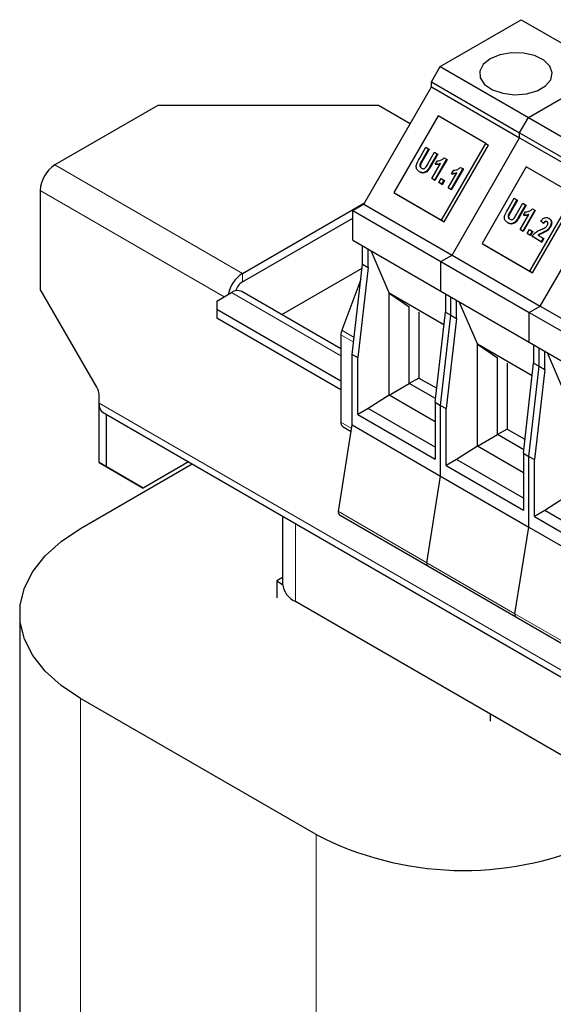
# Model space of a CAD drawing. Header units: millimetres. Extents: x 5 to 418, y 2 to 292.
# Tile 16 of 27: x 224 to 240, y 117 to 147. Entities that reach past the tile are written whole.
import ezdxf

# ---------------------------------------------------------------- set-up
doc = ezdxf.new("R2010")
doc.units = ezdxf.units.MM

msp = doc.modelspace()

# ---------------------------------------------------------------- linework, layer by layer
at = {"color": 7, "linetype": 'Continuous', "lineweight": 25}
for p, q in [((236.8355, 145.636), (239.324, 147.0726)), ((239.324, 147.0726), (242.0393, 145.5051)), ((236.5635, 145.1649), (236.8355, 145.636)), ((236.8355, 145.636), (239.5508, 144.0685)), ((239.5508, 144.0685), (242.0393, 145.5051)), ((234.4835, 141.406), (236.5635, 145.0087)), ((236.5635, 145.1649), (239.2788, 143.5974)), ((236.5635, 145.0087), (236.5635, 145.1649)), ((236.5635, 145.0087), (239.2788, 143.4412)), ((228.1523, 144.4359), (224.9845, 142.6072)), ((234.9405, 144.4359), (228.1523, 144.4359)), ((235.9098, 143.8764), (234.9405, 144.4359)), ((236.7697, 144.1137), (235.4097, 141.7581)), ((238.2405, 143.2646), (236.7697, 144.1137)), ((239.2788, 143.5974), (239.5508, 144.0685)), ((239.5508, 144.0685), (242.2661, 142.501)), ((237.1988, 139.8385), (239.2788, 143.4412)), ((239.2788, 143.4412), (239.2788, 143.5974)), ((239.2788, 143.5974), (241.9941, 142.0299)), ((239.2788, 143.4412), (241.9941, 141.8737)), ((236.201, 142.8101), (236.3975, 143.1505)), ((236.3975, 143.1505), (236.479, 143.1034)), ((236.8805, 140.909), (238.2405, 143.2646)), ((236.9605, 140.8628), (238.3205, 143.2184)), ((238.2405, 143.2646), (238.3205, 143.2184)), ((236.479, 143.1034), (236.2787, 142.7566)), ((236.495, 143.0942), (236.2947, 142.7473)), ((236.4579, 142.6433), (236.6624, 142.9975)), ((236.479, 143.1034), (236.495, 143.0942)), ((236.7439, 142.9505), (236.5504, 142.6154)), ((236.7599, 142.9412), (236.5664, 142.6061)), ((236.6624, 142.9975), (236.7439, 142.9505)), ((236.7439, 142.9505), (236.7599, 142.9412)), ((236.9622, 142.8244), (237.0292, 142.7858)), ((236.2215, 142.6493), (236.2375, 142.64)), ((236.5778, 142.1922), (236.8468, 142.6581)), ((237.0292, 142.7858), (236.6593, 142.1452)), ((237.0452, 142.7765), (236.6753, 142.136)), ((236.6853, 142.6294), (236.7477, 142.7375)), ((236.6853, 142.6294), (236.7013, 142.6201)), ((237.0292, 142.7858), (237.0452, 142.7765)), ((237.4649, 142.5343), (237.5318, 142.4956)), ((239.485, 142.5462), (238.125, 140.1906)), ((240.9558, 141.6971), (239.485, 142.5462)), ((236.2012, 142.3986), (236.2172, 142.3893)), ((237.0805, 141.9021), (237.3494, 142.3679)), ((237.5318, 142.4956), (237.162, 141.855)), ((237.5478, 142.4864), (237.178, 141.8458)), ((237.1879, 142.3392), (237.2504, 142.4473)), ((237.1879, 142.3392), (237.2039, 142.3299)), ((237.5318, 142.4956), (237.5478, 142.4864)), ((236.6593, 142.1452), (236.5778, 142.1922)), ((236.5778, 142.1922), (236.5938, 142.183)), ((236.6753, 142.136), (236.5938, 142.183)), ((236.6593, 142.1452), (236.6753, 142.136)), ((236.7952, 142.0668), (236.8672, 142.1916)), ((236.8767, 142.0197), (236.7952, 142.0668)), ((236.7952, 142.0668), (236.8112, 142.0575)), ((236.8927, 142.0105), (236.8112, 142.0575)), ((236.8672, 142.1916), (236.9487, 142.1445)), ((236.9487, 142.1445), (236.8767, 142.0197)), ((236.8767, 142.0197), (236.8927, 142.0105)), ((236.9647, 142.1353), (236.8927, 142.0105)), ((236.9487, 142.1445), (236.9647, 142.1353)), ((224.5319, 141.8233), (224.5319, 138.796)), ((235.4097, 141.7581), (236.8805, 140.909)), ((235.4097, 141.7581), (235.4897, 141.7119)), ((235.4897, 141.7119), (236.9605, 140.8628)), ((237.0805, 141.9021), (237.0965, 141.8928)), ((237.162, 141.855), (237.0805, 141.9021)), ((237.178, 141.8458), (237.0965, 141.8928)), ((237.162, 141.855), (237.178, 141.8458)), ((239.5958, 139.3415), (240.9558, 141.6971)), ((239.6758, 139.2953), (241.0358, 141.6509)), ((239.9141, 138.271), (241.9941, 141.8737)), ((230.7545, 139.2762), (234.5033, 141.4404)), ((234.1441, 141.2101), (234.4835, 141.406)), ((234.4835, 141.406), (237.1988, 139.8385)), ((238.9163, 141.2426), (239.1127, 141.5829)), ((239.1943, 141.5359), (238.994, 141.1891)), ((239.2103, 141.5267), (239.01, 141.1798)), ((239.1127, 141.5829), (239.1943, 141.5359)), ((239.1732, 141.0758), (239.3777, 141.43)), ((239.1943, 141.5359), (239.2103, 141.5267)), ((239.4592, 141.383), (239.2657, 141.0479)), ((239.4752, 141.3737), (239.2817, 141.0386)), ((239.3777, 141.43), (239.4592, 141.383)), ((239.4592, 141.383), (239.4752, 141.3737)), ((234.1441, 141.2101), (236.8594, 139.6426)), ((234.1441, 140.2955), (234.1441, 141.2101)), ((238.9367, 141.0818), (238.9527, 141.0725)), ((239.2931, 140.6247), (239.5621, 141.0906)), ((239.7445, 141.2183), (239.3746, 140.5777)), ((239.7605, 141.209), (239.3906, 140.5685)), ((239.4006, 141.0618), (239.463, 141.17)), ((239.4006, 141.0618), (239.4166, 141.0526)), ((239.6775, 141.2569), (239.7445, 141.2183)), ((239.7445, 141.2183), (239.7605, 141.209)), ((230.7545, 139.0149), (234.1441, 140.9717)), ((236.8805, 140.909), (236.9605, 140.8628)), ((238.9165, 140.8311), (238.9325, 140.8218)), ((240.0008, 140.8152), (239.9289, 140.8789)), ((240.0008, 140.8152), (240.0168, 140.8059)), ((240.1759, 140.9692), (240.1919, 140.96)), ((240.2122, 140.7108), (240.2282, 140.7016)), ((239.2931, 140.6247), (239.3091, 140.6155)), ((239.3746, 140.5777), (239.2931, 140.6247)), ((239.3906, 140.5685), (239.3091, 140.6155)), ((239.3746, 140.5777), (239.3906, 140.5685)), ((239.5105, 140.4993), (239.5825, 140.6241)), ((239.592, 140.4522), (239.5105, 140.4993)), ((239.5105, 140.4993), (239.5265, 140.49)), ((239.608, 140.443), (239.5265, 140.49)), ((239.5825, 140.6241), (239.664, 140.577)), ((239.664, 140.577), (239.592, 140.4522)), ((239.592, 140.4522), (239.608, 140.443)), ((239.68, 140.5678), (239.608, 140.443)), ((239.9452, 140.2483), (239.6531, 140.4169)), ((239.6531, 140.4169), (239.6691, 140.4077)), ((239.664, 140.577), (239.68, 140.5678)), ((239.9612, 140.2391), (239.6691, 140.4077)), ((239.8409, 140.4527), (240.0076, 140.3565)), ((234.1441, 140.2955), (236.8594, 138.728)), ((234.4495, 139.5574), (234.4495, 140.1192)), ((238.125, 140.1906), (239.5958, 139.3415)), ((238.125, 140.1906), (238.205, 140.1444)), ((238.205, 140.1444), (239.6758, 139.2953)), ((240.0076, 140.3565), (239.9452, 140.2483)), ((239.9452, 140.2483), (239.9612, 140.2391)), ((240.0236, 140.3472), (239.9612, 140.2391)), ((240.0076, 140.3565), (240.0236, 140.3472)), ((234.6192, 139.4594), (234.6192, 140.0212)), ((235.2641, 138.6748), (234.7086, 139.9696)), ((236.8594, 139.6426), (237.1988, 139.8385)), ((237.1988, 139.8385), (239.9141, 138.271)), ((234.1327, 136.7868), (234.4495, 139.5574)), ((234.4495, 139.5574), (234.6192, 139.4594)), ((236.8594, 138.728), (236.8594, 139.6426)), ((236.8594, 139.6426), (239.5746, 138.0751)), ((231.961, 138.0123), (234.4363, 139.4413)), ((234.6192, 139.4594), (234.3025, 136.6888)), ((239.5958, 139.3415), (239.6758, 139.2953)), ((234.396, 139.0888), (233.8103, 137.5278)), ((226.2759, 135.7755), (224.5319, 138.796)), ((229.9625, 138.4271), (230.4151, 138.6884)), ((233.782, 136.9611), (230.735, 138.7201)), ((235.2641, 138.6748), (236.9509, 137.701)), ((235.2641, 135.534), (235.2641, 138.6748)), ((235.2665, 138.6733), (236.9509, 137.7009)), ((235.2665, 135.5328), (235.2665, 138.6733)), ((235.2665, 138.6733), (235.8864, 138.2528)), ((236.8594, 138.728), (239.5746, 137.1605)), ((236.9951, 138.6497), (236.9951, 138.0878)), ((229.9625, 138.4271), (229.9625, 138.1659)), ((237.1648, 137.9899), (237.1648, 138.5517)), ((237.3345, 137.8919), (237.3345, 138.4537)), ((237.9794, 137.1073), (237.4239, 138.4021)), ((233.782, 135.9609), (229.9625, 138.1659)), ((229.9625, 138.1659), (229.9625, 137.9046)), ((235.8864, 135.8907), (235.8864, 138.2528)), ((236.1805, 138.083), (236.1805, 136.0605)), ((236.6783, 135.3172), (236.9951, 138.0878)), ((236.848, 135.2193), (237.1648, 137.9899)), ((236.9951, 138.0878), (237.1648, 137.9899)), ((237.1648, 137.9899), (237.3345, 137.8919)), ((239.5746, 138.0751), (239.9141, 138.271)), ((239.5746, 137.1605), (239.5746, 138.0751)), ((239.5746, 138.0751), (242.2899, 136.5076)), ((239.9141, 138.271), (242.6293, 136.7035)), ((233.782, 135.6996), (229.9625, 137.9046)), ((237.3345, 137.8919), (237.0177, 135.1213)), ((233.782, 137.3851), (233.782, 134.7068)), ((237.9794, 137.1073), (239.6662, 136.1335)), ((237.9794, 133.9665), (237.9794, 137.1073)), ((237.9817, 137.1058), (239.6662, 136.1334)), ((237.9817, 133.9653), (237.9817, 137.1058)), ((237.9817, 137.1058), (238.6017, 136.6853)), ((239.5746, 137.1605), (242.2899, 135.593)), ((239.7104, 137.0822), (239.7104, 136.5203)), ((234.1327, 136.7868), (234.3025, 136.6888)), ((234.1327, 134.617), (234.1327, 136.7868)), ((239.8801, 136.4224), (239.8801, 136.9842)), ((240.0498, 136.3244), (240.0498, 136.8862)), ((240.6947, 135.5398), (240.1392, 136.8346)), ((234.3025, 134.9371), (234.3025, 136.6888)), ((238.6017, 134.3232), (238.6017, 136.6853)), ((238.8958, 136.5155), (238.8958, 134.493)), ((239.3936, 133.7497), (239.7104, 136.5203)), ((239.7104, 136.5203), (239.8801, 136.4224)), ((239.5633, 133.6518), (239.8801, 136.4224)), ((240.0498, 136.3244), (239.733, 133.5538)), ((239.8801, 136.4224), (240.0498, 136.3244)), ((235.2665, 135.5328), (235.8864, 135.8907)), ((236.1805, 136.0605), (235.8864, 135.8907)), ((236.6908, 135.4263), (235.8864, 135.8907)), ((236.1805, 136.0605), (236.7272, 135.7449)), ((226.3421, 135.2912), (226.3421, 135.5525)), ((226.3421, 133.462), (226.3421, 135.291)), ((235.2641, 135.534), (234.6192, 135.1199)), ((236.6783, 134.7176), (235.2641, 135.534)), ((236.6783, 134.7177), (235.2665, 135.5328)), ((236.6783, 135.3172), (236.848, 135.2193)), ((236.6783, 135.3172), (236.6783, 133.5655)), ((226.4747, 134.9981), (271.9558, 108.7425)), ((234.6192, 135.1199), (234.3025, 134.9371)), ((236.6783, 133.9312), (234.6192, 135.1199)), ((236.848, 133.0495), (236.848, 135.2193)), ((236.848, 135.2193), (237.0177, 135.1213)), ((237.0177, 133.3696), (237.0177, 135.1213)), ((226.5684, 133.3314), (226.5684, 134.944)), ((234.3025, 134.9371), (236.6783, 133.5655)), ((233.7057, 131.9538), (234.1327, 134.617)), ((233.8483, 134.5603), (234.1003, 134.4148)), ((234.1327, 134.617), (236.848, 133.0495)), ((238.8958, 134.493), (238.6017, 134.3232)), ((238.8958, 134.493), (239.4425, 134.1774)), ((237.9817, 133.9653), (238.6017, 134.3232)), ((239.4061, 133.8588), (238.6017, 134.3232)), ((237.9794, 133.9665), (237.3345, 133.5524)), ((239.3936, 133.1501), (237.9794, 133.9665)), ((239.3936, 133.1502), (237.9817, 133.9653)), ((239.3936, 133.7497), (239.5633, 133.6518)), ((239.3936, 133.7497), (239.3936, 131.998)), ((226.3421, 133.462), (226.5684, 133.3314)), ((227.4735, 132.8086), (226.3421, 133.462)), ((229.0967, 133.4845), (227.6998, 132.678)), ((237.3345, 133.5524), (237.0177, 133.3696)), ((239.3936, 132.3637), (237.3345, 133.5524)), ((239.5633, 131.482), (239.5633, 133.6518)), ((239.5633, 133.6518), (239.733, 133.5538)), ((239.733, 131.8021), (239.733, 133.5538)), ((225.7764, 131.4363), (229.2106, 133.4188)), ((226.5684, 133.3314), (227.6998, 132.678)), ((237.0177, 133.3696), (239.3936, 131.998)), ((236.421, 130.3863), (236.848, 133.0495)), ((236.848, 133.0495), (239.5633, 131.482)), ((227.6998, 132.678), (227.4735, 132.8086)), ((240.6947, 132.399), (240.0498, 131.9849)), ((240.0498, 131.9849), (239.733, 131.8021)), ((242.1089, 130.7962), (240.0498, 131.9849)), ((231.99, 131.8142), (231.99, 129.7382)), ((233.7365, 131.8531), (236.4518, 130.2856)), ((239.733, 131.8021), (242.1089, 130.4305)), ((239.1362, 128.8188), (239.5633, 131.482)), ((239.5633, 131.482), (242.2786, 129.9144)), ((236.4518, 130.2856), (239.1671, 128.7181)), ((231.99, 129.929), (231.8067, 129.8231)), ((231.8067, 129.8231), (231.9905, 129.717)), ((231.8067, 129.8231), (231.8067, 129.3005)), ((241.5607, 123.8918), (232.3837, 129.1896)), ((223.9019, 128.8238), (223.9019, 101.9106)), ((239.1671, 128.7181), (241.8824, 127.1506)), ((233.0172, 122.0312), (225.7764, 126.2113)), ((238.3686, 125.7346), (238.3686, 125.5124))]:
    msp.add_line(p, q, dxfattribs=at)
at = {"color": 7, "linetype": 'Continuous', "lineweight": 18}
for p, q in [((230.7545, 139.2762), (224.9845, 142.6072)), ((236.2787, 142.7566), (236.2947, 142.7473)), ((236.5504, 142.6154), (236.5664, 142.6061)), ((230.1887, 138.5577), (224.5319, 141.8233)), ((238.994, 141.1891), (239.01, 141.1798)), ((239.2657, 141.0479), (239.2817, 141.0386)), ((239.971, 140.52), (239.987, 140.5108)), ((230.7545, 139.2762), (230.7545, 139.0149)), ((233.782, 136.7447), (230.4151, 138.6884)), ((234.1752, 137.1581), (233.782, 137.3851)), ((234.1923, 137.3073), (233.8103, 137.5278)), ((271.8232, 109.0355), (226.3421, 135.2912)), ((234.1162, 134.5139), (233.782, 134.7068)), ((233.7057, 131.9538), (236.421, 130.3863)), ((232.3837, 131.587), (232.3837, 129.1896)), ((236.421, 130.3863), (239.1362, 128.8188)), ((239.1362, 128.8188), (241.8515, 127.2513)), ((225.7764, 99.2981), (225.7764, 126.2113)), ((233.0172, 95.1181), (233.0172, 122.0312))]:
    msp.add_line(p, q, dxfattribs=at)
at = {"color": 7, "linetype": 'Continuous', "lineweight": 25, "flags": 128}
for points in [[(238.3737, 145.8709), (238.1594, 145.6977), (238.0542, 145.4937), (238.0695, 145.281), (238.2035, 145.0827), (238.4418, 144.9203), (238.7585, 144.8114), (239.1193, 144.7677), (239.4852, 144.794), (239.8164, 144.8875), (240.0771, 145.038), (240.2391, 145.2292), (240.2847, 145.4404), (240.209, 145.6487), (240.0203, 145.8316), (239.7389, 145.9691), (239.3955, 146.0465), (239.0271, 146.0553), (238.6737, 145.9945), (238.3737, 145.8709)], [(225.7764, 126.2113), (225.1785, 126.6096), (224.6848, 127.0531), (224.3054, 127.5326), (224.0482, 128.0384), (223.9182, 128.5602), (223.9182, 129.0873), (224.0482, 129.6091), (224.3054, 130.1149), (224.6848, 130.5944), (225.1785, 131.0379), (225.7764, 131.4363)]]:
    msp.add_lwpolyline(points, dxfattribs=at)
at = {"color": 7, "linetype": 'Continuous', "lineweight": 25}
for centre, radius, start, end in [((225.5145, 141.7786), 0.9836, 122.60548, 177.39452), ((231.3023, 138.4327), 1.0058, 123.00124, 168.6057), ((231.0218, 138.5985), 0.4948, 122.6964, 163.12646), ((230.6025, 138.4267), 0.3219, 65.69288, 125.61758), ((234.1949, 137.3775), 0.413, 158.65239, 178.95157), ((225.8807, 135.5367), 0.4617, 1.9565, 31.14373), ((226.6557, 135.2565), 0.3155, 173.70115, 234.98667), ((233.9342, 134.6874), 0.1534, 172.74417, 235.94365), ((233.7966, 131.9266), 0.0949, 163.35039, 230.72464), ((236.5084, 130.3581), 0.0919, 162.08001, 231.99502), ((236.5119, 130.3591), 0.0949, 163.35039, 230.72464), ((232.6626, 129.8053), 0.676, 185.6948, 245.62534), ((239.2237, 128.7906), 0.0919, 162.08001, 231.99502), ((239.2272, 128.7916), 0.0949, 163.35039, 230.72464), ((237.5642, 130.8301), 9.9043, 242.67163, 293.7985)]:
    msp.add_arc(centre, radius, start, end, dxfattribs=at)
for points, knots in [([(236.7477, 142.7375), (236.7731, 142.739), (236.8149, 142.7414), (236.873, 142.7616), (236.9208, 142.7866), (236.9484, 142.8118), (236.9622, 142.8244)], [0, 0, 0, 0, 0.3395571, 0.5598852, 0.7799716, 1, 1, 1, 1]), ([(236.2012, 142.3986), (236.1718, 142.4181), (236.1277, 142.4475), (236.0997, 142.5182), (236.0965, 142.6397), (236.1546, 142.7344), (236.201, 142.8101)], [0, 0, 0, 0, 0.250227, 0.3755366, 0.5008378, 1, 1, 1, 1]), ([(236.5504, 142.6154), (236.5099, 142.5376), (236.4593, 142.4404), (236.3554, 142.3779), (236.281, 142.3629), (236.2331, 142.3843), (236.2012, 142.3986)], [0, 0, 0, 0, 0.5001744, 0.6253467, 0.7506321, 1, 1, 1, 1]), ([(236.2215, 142.6493), (236.2163, 142.6332), (236.206, 142.6011), (236.2133, 142.5567), (236.2344, 142.5261), (236.2525, 142.514), (236.2615, 142.5079)], [0, 0, 0, 0, 0.2799701, 0.5590007, 0.7793644, 1, 1, 1, 1]), ([(236.5664, 142.6061), (236.5259, 142.5284), (236.4753, 142.4312), (236.3714, 142.3687), (236.297, 142.3536), (236.2491, 142.3751), (236.2172, 142.3893)], [0, 0, 0, 0, 0.5001744, 0.6253467, 0.7506321, 1, 1, 1, 1]), ([(236.2787, 142.7566), (236.2673, 142.7369), (236.2469, 142.7018), (236.2292, 142.6653), (236.2215, 142.6493)], [0, 0, 0, 0, 0.5601514, 1, 1, 1, 1]), ([(236.2375, 142.64), (236.2323, 142.624), (236.222, 142.5919), (236.2293, 142.5475), (236.2504, 142.5168), (236.2685, 142.5047), (236.2775, 142.4987)], [0, 0, 0, 0, 0.2799701, 0.5590007, 0.7793644, 1, 1, 1, 1]), ([(236.2947, 142.7473), (236.2833, 142.7277), (236.2629, 142.6926), (236.2452, 142.6561), (236.2375, 142.64)], [0, 0, 0, 0, 0.5601514, 1, 1, 1, 1]), ([(236.2615, 142.5079), (236.28, 142.4999), (236.3078, 142.4878), (236.3509, 142.4999), (236.4068, 142.5442), (236.4352, 142.5992), (236.4579, 142.6433)], [0, 0, 0, 0, 0.2486782, 0.3737442, 0.4987899, 1, 1, 1, 1]), ([(236.8468, 142.6581), (236.8165, 142.6473), (236.7624, 142.6278), (236.7089, 142.6289), (236.6853, 142.6294)], [0, 0, 0, 0, 0.5598205, 1, 1, 1, 1]), ([(236.8372, 142.6415), (236.8155, 142.6339), (236.7699, 142.618), (236.7249, 142.6194), (236.7013, 142.6201)], [0, 0, 0, 0, 0.4771592, 1, 1, 1, 1]), ([(237.2504, 142.4473), (237.2757, 142.4488), (237.3176, 142.4512), (237.3757, 142.4715), (237.4235, 142.4964), (237.4511, 142.5216), (237.4649, 142.5343)], [0, 0, 0, 0, 0.3395571, 0.5598852, 0.7799716, 1, 1, 1, 1]), ([(237.3494, 142.3679), (237.3192, 142.3571), (237.2651, 142.3377), (237.2115, 142.3387), (237.1879, 142.3392)], [0, 0, 0, 0, 0.5598205, 1, 1, 1, 1]), ([(237.3398, 142.3513), (237.3181, 142.3437), (237.2726, 142.3279), (237.2275, 142.3292), (237.2039, 142.3299)], [0, 0, 0, 0, 0.4771592, 1, 1, 1, 1]), ([(238.9165, 140.8311), (238.8871, 140.8506), (238.843, 140.88), (238.815, 140.9507), (238.8118, 141.0722), (238.8699, 141.1669), (238.9163, 141.2426)], [0, 0, 0, 0, 0.250227, 0.3755366, 0.5008378, 1, 1, 1, 1]), ([(239.2657, 141.0479), (239.2252, 140.9701), (239.1746, 140.8729), (239.0707, 140.8104), (238.9963, 140.7954), (238.9484, 140.8168), (238.9165, 140.8311)], [0, 0, 0, 0, 0.5001744, 0.6253467, 0.7506321, 1, 1, 1, 1]), ([(238.9367, 141.0818), (238.9316, 141.0657), (238.9213, 141.0336), (238.9286, 140.9892), (238.9496, 140.9585), (238.9678, 140.9465), (238.9768, 140.9404)], [0, 0, 0, 0, 0.2799701, 0.5590007, 0.7793644, 1, 1, 1, 1]), ([(239.2817, 141.0386), (239.2412, 140.9609), (239.1906, 140.8637), (239.0867, 140.8012), (239.0123, 140.7861), (238.9644, 140.8076), (238.9325, 140.8218)], [0, 0, 0, 0, 0.5001744, 0.6253467, 0.7506321, 1, 1, 1, 1]), ([(238.994, 141.1891), (238.9826, 141.1694), (238.9622, 141.1343), (238.9445, 141.0978), (238.9367, 141.0818)], [0, 0, 0, 0, 0.5601514, 1, 1, 1, 1]), ([(238.9527, 141.0725), (238.9476, 141.0565), (238.9373, 141.0244), (238.9446, 140.98), (238.9656, 140.9493), (238.9838, 140.9372), (238.9928, 140.9312)], [0, 0, 0, 0, 0.2799701, 0.5590007, 0.7793644, 1, 1, 1, 1]), ([(239.01, 141.1798), (238.9986, 141.1602), (238.9782, 141.1251), (238.9605, 141.0886), (238.9527, 141.0725)], [0, 0, 0, 0, 0.5601514, 1, 1, 1, 1]), ([(238.9768, 140.9404), (238.9953, 140.9324), (239.0231, 140.9203), (239.0662, 140.9324), (239.1221, 140.9766), (239.1505, 141.0317), (239.1732, 141.0758)], [0, 0, 0, 0, 0.2486782, 0.3737442, 0.4987899, 1, 1, 1, 1]), ([(239.5621, 141.0906), (239.5318, 141.0797), (239.4777, 141.0603), (239.4242, 141.0614), (239.4006, 141.0618)], [0, 0, 0, 0, 0.5598205, 1, 1, 1, 1]), ([(239.5525, 141.074), (239.5308, 141.0664), (239.4852, 141.0505), (239.4401, 141.0519), (239.4166, 141.0526)], [0, 0, 0, 0, 0.4771592, 1, 1, 1, 1]), ([(239.463, 141.17), (239.4884, 141.1715), (239.5302, 141.1739), (239.5883, 141.1941), (239.6361, 141.2191), (239.6637, 141.2443), (239.6775, 141.2569)], [0, 0, 0, 0, 0.3395571, 0.5598852, 0.7799716, 1, 1, 1, 1]), ([(239.9289, 140.8789), (239.9471, 140.903), (239.9834, 140.9511), (240.055, 140.9929), (240.1233, 140.9944), (240.1583, 140.9776), (240.1759, 140.9692)], [0, 0, 0, 0, 0.2807982, 0.5593921, 0.7793531, 1, 1, 1, 1]), ([(240.2122, 140.7108), (240.1952, 140.6855), (240.1611, 140.6348), (240.0774, 140.5679), (240.0114, 140.5382), (239.971, 140.52)], [0, 0, 0, 0, 0.27968, 0.5596391, 1, 1, 1, 1]), ([(240.1165, 140.8704), (240.1053, 140.8752), (240.0831, 140.8848), (240.0358, 140.8649), (240.0141, 140.8341), (240.0008, 140.8152)], [0, 0, 0, 0, 0.280263, 0.5592733, 1, 1, 1, 1]), ([(240.1325, 140.8612), (240.1213, 140.866), (240.0991, 140.8755), (240.0518, 140.8557), (240.0301, 140.8248), (240.0168, 140.8059)], [0, 0, 0, 0, 0.280263, 0.5592733, 1, 1, 1, 1]), ([(240.0629, 140.6843), (240.0768, 140.6947), (240.1016, 140.7131), (240.1193, 140.7398), (240.127, 140.7515)], [0, 0, 0, 0, 0.5600023, 1, 1, 1, 1]), ([(240.127, 140.7515), (240.1334, 140.7636), (240.1461, 140.7878), (240.1495, 140.8255), (240.138, 140.855), (240.1236, 140.8653), (240.1165, 140.8704)], [0, 0, 0, 0, 0.2808084, 0.559698, 0.7796544, 1, 1, 1, 1]), ([(240.1759, 140.9692), (240.1962, 140.9548), (240.2366, 140.926), (240.2533, 140.8486), (240.2434, 140.7743), (240.2226, 140.732), (240.2122, 140.7108)], [0, 0, 0, 0, 0.2800719, 0.5584905, 0.7791915, 1, 1, 1, 1]), ([(240.1919, 140.96), (240.2122, 140.9456), (240.2526, 140.9168), (240.2693, 140.8394), (240.2594, 140.7651), (240.2386, 140.7227), (240.2282, 140.7016)], [0, 0, 0, 0, 0.2800719, 0.5584905, 0.7791915, 1, 1, 1, 1]), ([(239.6531, 140.4169), (239.6997, 140.4675), (239.7834, 140.5584), (239.889, 140.6022), (239.9357, 140.6216)], [0, 0, 0, 0, 0.55733826, 1, 1, 1, 1]), ([(239.971, 140.52), (239.956, 140.5134), (239.9312, 140.5024), (239.8968, 140.4867), (239.8678, 140.4724), (239.8499, 140.4593), (239.8409, 140.4527)], [0, 0, 0, 0, 0.3400311, 0.5600568, 0.7800578, 1, 1, 1, 1]), ([(239.987, 140.5108), (239.972, 140.5041), (239.9472, 140.4931), (239.9128, 140.4775), (239.8838, 140.4632), (239.8659, 140.45), (239.8569, 140.4435)], [0, 0, 0, 0, 0.3400311, 0.5600568, 0.7800578, 1, 1, 1, 1]), ([(239.9357, 140.6216), (239.9598, 140.632), (240.0028, 140.6506), (240.0446, 140.674), (240.0629, 140.6843)], [0, 0, 0, 0, 0.56019973, 1, 1, 1, 1]), ([(240.2282, 140.7016), (240.2112, 140.6762), (240.1771, 140.6256), (240.0934, 140.5587), (240.0274, 140.529), (239.987, 140.5108)], [0, 0, 0, 0, 0.27968, 0.5596391, 1, 1, 1, 1])]:
    msp.add_open_spline(points, degree=3, knots=knots, dxfattribs=at)

doc.saveas('drawing.dxf')
